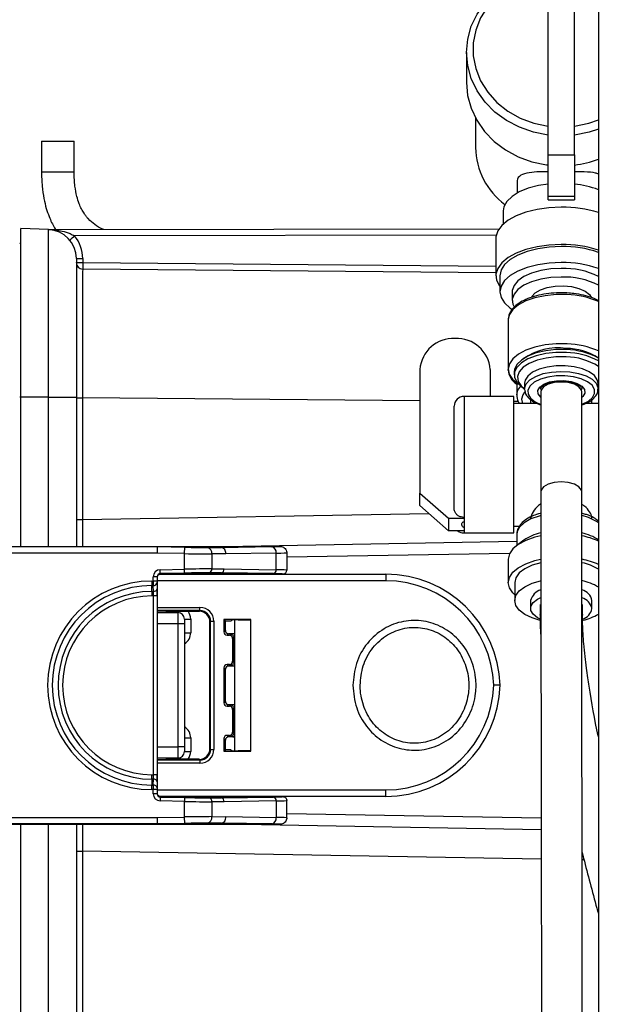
# Model space of a CAD drawing. Header units: inches. Extents: x 0.6 to 33.8, y 0 to 21.7.
# Tile 100 of 210: x 18 to 18.9, y 12.8 to 14.3. Entities that reach past the tile are written whole.
import ezdxf

# ---------------------------------------------------------------- set-up
doc = ezdxf.new("R2010")
doc.units = ezdxf.units.IN
doc.header["$MEASUREMENT"] = 0
doc.layers.add('FORMAT', color=7, linetype='Continuous')
doc.styles.add('SLDTEXTSTYLE3', font='TXT', dxfattribs={"width": 0.75})
doc.dimstyles.new('SLDDIMSTYLE0', dxfattribs={"dimtxt": 0.125, "dimasz": 0.13, "dimexe": 0, "dimexo": 0.0625, "dimgap": 0.03125, "dimtad": 0, "dimtih": 1, "dimtoh": 1, "dimdec": 1, "dimlfac": 4, "dimrnd": 1e-09, "dimzin": 12, "dimdsep": 46, "dimtxsty": 'SLDTEXTSTYLE3', "dimsah": 1, "dimcen": 0.09, "dimadec": 0, "dimazin": 3, "dimtfac": 1, "dimtdec": 1, "dimtofl": 0, "dimtmove": 0, "dimatfit": 3, "dimfxl": 1, "dimfrac": 2, "dimtolj": 1, "dimtzin": 12, "dimarcsym": 0})

# ---------------------------------------------------------------- blocks, each defined once
blk = doc.blocks.new('_D_4')
at = {"layer": 'FORMAT'}
for p, q in [((18.2277, 18.1795), (18.1896, 18.1795)), ((18.1896, 18.1795), (18.1896, 17.9811)), ((18.5048, 18.1795), (18.5429, 18.1795)), ((18.5429, 18.1795), (18.5429, 17.9811)), ((16.9337, 9.6125), (16.9337, 18.1245)), ((19.7988, 17.3901), (19.7988, 18.1245)), ((16.9337, 17.9995), (18.08, 17.9995)), ((19.7988, 17.9995), (18.6525, 17.9995)), ((18.1896, 17.9811), (18.2277, 17.9811)), ((18.5429, 17.9811), (18.5048, 17.9811))]:
    blk.add_line(p, q, dxfattribs=at)
for points in [[(16.9337, 17.9995), (17.0637, 17.9795), (17.0637, 18.0195)], [(19.7988, 17.9995), (19.6688, 18.0195), (19.6688, 17.9795)]]:
    blk.add_solid(points, dxfattribs=at)
at = {"layer": 'FORMAT', "char_height": 0.125, "attachment_point": 1, "style": 'SLDTEXTSTYLE3'}
for s, insert in [('291', (18.2277, 18.1422)), ('11.5', (18.2046, 17.9552))]:
    blk.add_mtext(s, dxfattribs=dict(at, insert=insert))

msp = doc.modelspace()

# ---------------------------------------------------------------- linework, layer by layer
at = {"color": 7, "linetype": 'Continuous'}
for p, q in [((18.9118, 14.8108), (18.9118, 7.9279)), ((18.835, 14.1046), (18.835, 14.3818)), ((18.875, 14.1046), (18.875, 14.3818)), ((18.71, 14.2614), (18.71, 14.2155)), ((18.7238, 14.1613), (18.7238, 14.116)), ((18.0602, 14.1259), (18.0602, 14.079)), ((18.0602, 14.1259), (18.0621, 14.1259)), ((18.0621, 14.1259), (18.1102, 14.1259)), ((18.1102, 14.079), (18.1102, 14.1259)), ((18.835, 14.1046), (18.875, 14.1046)), ((18.835, 14.0417), (18.835, 14.1046)), ((18.875, 14.1046), (18.875, 14.0417)), ((18.0602, 14.079), (18.0621, 14.079)), ((18.0621, 14.079), (18.1102, 14.079)), ((18.7875, 14.0635), (18.7875, 14.0464)), ((18.835, 14.0417), (18.875, 14.0417)), ((18.835, 14.0361), (18.835, 14.0417)), ((18.835, 14.0361), (18.875, 14.0361)), ((18.875, 14.0417), (18.875, 14.0361)), ((18.7663, 14.019), (18.7663, 13.9992)), ((18.0708, 13.9905), (18.0288, 13.992)), ((18.0709, 13.9905), (18.7599, 13.9919)), ((18.0709, 13.9905), (18.0711, 13.9905)), ((18.7556, 13.9821), (18.1108, 13.9809)), ((18.755, 13.9772), (18.755, 13.9201)), ((18.1233, 13.9462), (18.1233, 13.94)), ((18.1233, 13.94), (18.755, 13.9345)), ((18.1233, 13.9303), (18.755, 13.9247)), ((18.7613, 13.9201), (18.7613, 13.8955)), ((18.78, 13.8955), (18.78, 13.8823)), ((18.7738, 13.8526), (18.7738, 13.7773)), ((18.6927, 13.8239), (18.6924, 13.8239)), ((18.6388, 13.7768), (18.6388, 13.5877)), ((18.7463, 13.7768), (18.7463, 13.7355)), ((18.7738, 13.7773), (18.7738, 13.7756)), ((18.7738, 13.7756), (18.7738, 13.7764)), ((18.7832, 13.7729), (18.7832, 13.7686)), ((18.7868, 13.7546), (18.7869, 13.7545)), ((18.7869, 13.7562), (18.7869, 13.7377)), ((18.7946, 13.75), (18.7988, 13.747)), ((18.7988, 13.7556), (18.7988, 13.747)), ((18.7988, 13.7458), (18.7988, 13.747)), ((18.886, 13.7448), (18.8863, 13.7467)), ((18.9113, 13.747), (18.9113, 13.7556)), ((18.9113, 13.747), (18.9118, 13.7474)), ((18.0288, 13.7345), (18.0269, 13.7345)), ((18.0708, 13.7345), (18.0288, 13.7345)), ((18.0288, 13.5063), (18.0288, 13.7345)), ((18.0708, 13.7345), (18.1135, 13.7345)), ((18.0708, 13.5063), (18.0708, 13.7345)), ((18.1135, 13.7345), (18.1135, 13.5063)), ((18.1135, 13.7335), (18.123, 13.7335)), ((18.123, 13.7335), (18.123, 13.5475)), ((18.6388, 13.729), (18.123, 13.7335)), ((18.7825, 13.7355), (18.7063, 13.7355)), ((18.7063, 13.7355), (18.7063, 13.5506)), ((18.7825, 13.5267), (18.7825, 13.7355)), ((18.7944, 13.7311), (18.7958, 13.7248)), ((18.8082, 13.7311), (18.8082, 13.7248)), ((18.8238, 13.7426), (18.8238, 13.5898)), ((18.8863, 13.5898), (18.8863, 13.7426)), ((18.9019, 13.7248), (18.9019, 13.7311)), ((18.9118, 13.7412), (18.9111, 13.7421)), ((18.6913, 13.564), (18.6913, 13.7205)), ((18.7897, 13.7276), (18.7825, 13.7277)), ((18.818, 13.7248), (18.7825, 13.7248)), ((18.9118, 13.7248), (18.8925, 13.7248)), ((18.6388, 13.5686), (18.6388, 13.5877)), ((18.6388, 13.5877), (18.6825, 13.5492)), ((18.6825, 13.5301), (18.6388, 13.5686)), ((18.123, 13.5475), (18.6523, 13.5567)), ((18.6825, 13.5492), (18.6825, 13.5301)), ((18.6825, 13.5492), (18.7063, 13.5492)), ((18.7063, 13.5506), (18.7063, 13.5492)), ((18.7063, 13.5492), (18.7063, 13.544)), ((18.1135, 13.5475), (18.123, 13.5475)), ((18.7063, 13.544), (18.7063, 13.5353)), ((18.7063, 13.5353), (18.7063, 13.5301)), ((18.7825, 13.5373), (18.7914, 13.5373)), ((18.7063, 13.5301), (18.6825, 13.5301)), ((18.7063, 13.5301), (18.7063, 13.5267)), ((18.7063, 13.5267), (18.7825, 13.5267)), ((18.7869, 13.5245), (18.7869, 13.5077)), ((18.0106, 13.5063), (18.2375, 13.5063)), ((18.0106, 13.5058), (18.2375, 13.5058)), ((18.2374, 13.496), (18.2375, 13.5058)), ((18.2375, 13.5063), (18.3355, 13.5063)), ((18.2375, 13.5063), (18.2375, 13.5058)), ((18.2375, 13.5058), (18.2792, 13.505)), ((18.279, 13.4951), (18.2792, 13.505)), ((18.314, 13.5045), (18.3355, 13.5044)), ((18.3355, 13.5044), (18.3355, 13.5063)), ((18.3355, 13.5063), (18.4253, 13.5063)), ((18.3355, 13.5044), (18.4122, 13.5058)), ((18.7869, 13.5136), (18.3681, 13.5063)), ((18.7978, 13.5157), (18.7868, 13.5076)), ((18.2374, 13.496), (18.0106, 13.496)), ((18.279, 13.4951), (18.2374, 13.496)), ((18.279, 13.4713), (18.279, 13.4951)), ((18.3207, 13.4947), (18.3207, 13.4718)), ((18.3423, 13.4946), (18.3207, 13.4947)), ((18.4192, 13.4959), (18.3423, 13.4946)), ((18.4192, 13.4705), (18.4192, 13.4959)), ((18.4352, 13.4965), (18.4352, 13.4699)), ((18.7759, 13.4954), (18.4352, 13.4895)), ((18.7738, 13.4866), (18.7738, 13.4509)), ((18.2311, 13.4533), (18.2311, 13.4597)), ((18.237, 13.4597), (18.2311, 13.4597)), ((18.237, 13.4597), (18.237, 13.4533)), ((18.2375, 13.4592), (18.237, 13.4597)), ((18.2375, 13.4592), (18.2375, 13.4592)), ((18.2375, 13.1285), (18.2375, 13.4592)), ((18.2406, 13.4636), (18.5866, 13.4636)), ((18.2417, 13.4705), (18.279, 13.4713)), ((18.2418, 13.4646), (18.2417, 13.4705)), ((18.2791, 13.4654), (18.2418, 13.4646)), ((18.2418, 13.4646), (18.2425, 13.464)), ((18.3355, 13.464), (18.2425, 13.464)), ((18.2791, 13.4654), (18.279, 13.4713)), ((18.3355, 13.466), (18.3167, 13.4659)), ((18.3207, 13.4718), (18.3396, 13.4719)), ((18.3355, 13.466), (18.3355, 13.464)), ((18.415, 13.4646), (18.3355, 13.466)), ((18.3506, 13.464), (18.3355, 13.464)), ((18.3396, 13.4719), (18.4192, 13.4705)), ((18.4293, 13.464), (18.4104, 13.464)), ((18.5866, 13.4636), (18.5866, 13.4538)), ((18.2291, 13.4533), (18.2311, 13.4533)), ((18.2291, 13.4533), (18.2291, 13.4464)), ((18.2311, 13.4464), (18.2291, 13.4464)), ((18.2291, 13.4374), (18.2291, 13.4464)), ((18.237, 13.4533), (18.2311, 13.4533)), ((18.2313, 13.4374), (18.2311, 13.4464)), ((18.237, 13.4505), (18.2372, 13.4415)), ((18.5866, 13.4538), (18.2375, 13.4538)), ((18.7838, 13.4509), (18.7838, 13.4234)), ((18.2291, 13.4374), (18.2313, 13.4374)), ((18.2291, 13.4374), (18.2291, 13.4304)), ((18.2313, 13.4304), (18.2291, 13.4304)), ((18.2372, 13.4304), (18.2313, 13.4304)), ((18.2313, 13.1572), (18.2313, 13.4304)), ((18.2372, 13.4304), (18.2372, 13.1572)), ((18.2375, 13.4129), (18.3025, 13.4129)), ((18.3025, 13.408), (18.3025, 13.4129)), ((18.8082, 13.4234), (18.8082, 13.4113)), ((18.8226, 13.4126), (18.8225, 13.4113)), ((18.8226, 13.4173), (18.8226, 13.401)), ((18.8874, 13.401), (18.8874, 13.4173)), ((18.8874, 13.41), (18.8874, 13.4126)), ((18.9019, 13.4113), (18.9019, 13.4234)), ((18.3025, 13.408), (18.2375, 13.408)), ((18.2375, 13.4052), (18.269, 13.4049)), ((18.3015, 13.4069), (18.2542, 13.4069)), ((18.3015, 13.4069), (18.3025, 13.408)), ((18.8225, 13.4113), (18.8226, 13.41)), ((18.8226, 13.401), (18.8233, 13.404)), ((18.887, 13.4034), (18.8874, 13.4009)), ((18.269, 13.3877), (18.2375, 13.388)), ((18.269, 13.2), (18.269, 13.3877)), ((18.2788, 13.3877), (18.269, 13.3877)), ((18.2788, 13.3951), (18.2788, 13.3877)), ((18.2788, 13.3951), (18.2883, 13.3951)), ((18.2788, 13.3877), (18.2788, 13.2)), ((18.2883, 13.3951), (18.2883, 13.3743)), ((18.3187, 13.3917), (18.3177, 13.3907)), ((18.3177, 13.1969), (18.3177, 13.3907)), ((18.3187, 13.1959), (18.3187, 13.3917)), ((18.3187, 13.3917), (18.3236, 13.3917)), ((18.3236, 13.3917), (18.3236, 13.1959)), ((18.3805, 13.3944), (18.3392, 13.3944)), ((18.3392, 13.3944), (18.3392, 13.3754)), ((18.3392, 13.3944), (18.3414, 13.3922)), ((18.3414, 13.3922), (18.3497, 13.3922)), ((18.3414, 13.3776), (18.3414, 13.3922)), ((18.3497, 13.3922), (18.3511, 13.3936)), ((18.3555, 13.3937), (18.3555, 13.1939)), ((18.3609, 13.3938), (18.3805, 13.3938)), ((18.3805, 13.1932), (18.3805, 13.3944)), ((18.2788, 13.3743), (18.2883, 13.3743)), ((18.3392, 13.3754), (18.3414, 13.3776)), ((18.3464, 13.3726), (18.3442, 13.3704)), ((18.3442, 13.3704), (18.3475, 13.3704)), ((18.3555, 13.3726), (18.3464, 13.3726)), ((18.3475, 13.3704), (18.3493, 13.3721)), ((18.3543, 13.3671), (18.3525, 13.3654)), ((18.3543, 13.3288), (18.3543, 13.3671)), ((18.3525, 13.3654), (18.3525, 13.3305)), ((18.3442, 13.3255), (18.3464, 13.3233)), ((18.3475, 13.3255), (18.3442, 13.3255)), ((18.3555, 13.3233), (18.3464, 13.3233)), ((18.3493, 13.3238), (18.3475, 13.3255)), ((18.3525, 13.3305), (18.3543, 13.3288)), ((18.3392, 13.3205), (18.3392, 13.2671)), ((18.3414, 13.3183), (18.3392, 13.3205)), ((18.3414, 13.2693), (18.3414, 13.3183)), ((18.3392, 13.2671), (18.3414, 13.2693)), ((18.3464, 13.2643), (18.3442, 13.2621)), ((18.3442, 13.2621), (18.3475, 13.2621)), ((18.3464, 13.2643), (18.3555, 13.2643)), ((18.3475, 13.2621), (18.3493, 13.2639)), ((18.3543, 13.2589), (18.3525, 13.2571)), ((18.3525, 13.2571), (18.3525, 13.2223)), ((18.3543, 13.2205), (18.3543, 13.2589)), ((18.3442, 13.2173), (18.3464, 13.2151)), ((18.3475, 13.2173), (18.3442, 13.2173)), ((18.3493, 13.2155), (18.3475, 13.2173)), ((18.3525, 13.2223), (18.3543, 13.2205)), ((18.2788, 13.2133), (18.2883, 13.2133)), ((18.2883, 13.2133), (18.2883, 13.1926)), ((18.3392, 13.2123), (18.3392, 13.1932)), ((18.3414, 13.2101), (18.3392, 13.2123)), ((18.3414, 13.1954), (18.3414, 13.2101)), ((18.3555, 13.2151), (18.3464, 13.2151)), ((18.2375, 13.1997), (18.269, 13.2)), ((18.2788, 13.2), (18.269, 13.2)), ((18.2788, 13.2), (18.2788, 13.1926)), ((18.2788, 13.1926), (18.2883, 13.1926)), ((18.3177, 13.1969), (18.3187, 13.1959)), ((18.3187, 13.1959), (18.3236, 13.1959)), ((18.3392, 13.1932), (18.3414, 13.1954)), ((18.3392, 13.1932), (18.3805, 13.1932)), ((18.3497, 13.1954), (18.3414, 13.1954)), ((18.3497, 13.1954), (18.3511, 13.194)), ((18.3805, 13.1939), (18.3609, 13.1939)), ((18.269, 13.1827), (18.2375, 13.1825)), ((18.2375, 13.1797), (18.3025, 13.1797)), ((18.3025, 13.1748), (18.2375, 13.1748)), ((18.3015, 13.1807), (18.2542, 13.1807)), ((18.3025, 13.1797), (18.3015, 13.1807)), ((18.3025, 13.1797), (18.3025, 13.1748)), ((18.2291, 13.1503), (18.2291, 13.1572)), ((18.2291, 13.1572), (18.2313, 13.1572)), ((18.2372, 13.1572), (18.2313, 13.1572)), ((18.2291, 13.1503), (18.2291, 13.1413)), ((18.2313, 13.1503), (18.2291, 13.1503)), ((18.2311, 13.1413), (18.2313, 13.1503)), ((18.2372, 13.1461), (18.237, 13.1371)), ((18.2291, 13.1343), (18.2291, 13.1413)), ((18.2291, 13.1413), (18.2311, 13.1413)), ((18.2311, 13.1343), (18.2291, 13.1343)), ((18.2311, 13.1279), (18.2311, 13.1343)), ((18.237, 13.1343), (18.2311, 13.1343)), ((18.237, 13.1279), (18.2311, 13.1279)), ((18.237, 13.1343), (18.237, 13.1279)), ((18.237, 13.1279), (18.2375, 13.1285)), ((18.2375, 13.1338), (18.5866, 13.1338)), ((18.2375, 13.1285), (18.2375, 13.1285)), ((18.5866, 13.124), (18.5866, 13.1338)), ((18.5866, 13.124), (18.2408, 13.124)), ((18.2418, 13.123), (18.2417, 13.1171)), ((18.279, 13.1163), (18.2417, 13.1171)), ((18.2425, 13.1236), (18.2418, 13.123)), ((18.2418, 13.123), (18.2791, 13.1222)), ((18.2425, 13.1236), (18.3355, 13.1236)), ((18.2791, 13.1222), (18.279, 13.1163)), ((18.279, 13.0925), (18.279, 13.1163)), ((18.3167, 13.1217), (18.3355, 13.1216)), ((18.3207, 13.1158), (18.3207, 13.093)), ((18.3396, 13.1157), (18.3207, 13.1158)), ((18.3355, 13.1217), (18.3355, 13.1236)), ((18.3355, 13.1236), (18.3506, 13.1236)), ((18.3355, 13.1217), (18.415, 13.123)), ((18.4192, 13.1171), (18.3396, 13.1157)), ((18.4104, 13.1236), (18.4293, 13.1236)), ((18.4192, 13.1171), (18.4192, 13.0917)), ((18.4352, 13.0912), (18.4352, 13.1177)), ((18.4352, 13.0981), (18.8243, 13.0914)), ((18.0106, 13.0916), (18.2374, 13.0916)), ((18.2375, 13.0818), (18.0106, 13.0818)), ((18.0106, 13.0813), (18.2375, 13.0813)), ((18.0288, 11.8438), (18.0288, 13.0813)), ((18.0708, 11.8438), (18.0708, 13.0813)), ((18.1135, 13.0813), (18.1135, 11.8438)), ((18.2374, 13.0916), (18.279, 13.0925)), ((18.2375, 13.0818), (18.2374, 13.0916)), ((18.2792, 13.0827), (18.2375, 13.0818)), ((18.2375, 13.0813), (18.2375, 13.0818)), ((18.2375, 13.0813), (18.3355, 13.0813)), ((18.2792, 13.0827), (18.279, 13.0925)), ((18.3355, 13.0832), (18.314, 13.0831)), ((18.3207, 13.093), (18.3423, 13.0931)), ((18.3355, 13.0832), (18.3355, 13.0813)), ((18.4122, 13.0819), (18.3355, 13.0832)), ((18.3355, 13.0813), (18.4253, 13.0813)), ((18.3423, 13.0931), (18.4192, 13.0917)), ((18.3681, 13.0813), (18.8243, 13.0734)), ((18.1135, 13.0402), (18.123, 13.0402)), ((18.123, 13.0402), (18.123, 12.7162)), ((18.8244, 13.0279), (18.123, 13.0402)), ((18.8898, 13.0268), (18.8869, 13.0268))]:
    msp.add_line(p, q, dxfattribs=at)
at = {"color": 7, "linetype": 'Continuous', "flags": 128}
for points in [[(18.835, 14.1351), (18.8125, 14.1395), (18.7911, 14.147), (18.7713, 14.1573), (18.7536, 14.1703), (18.7384, 14.1856), (18.7262, 14.2028), (18.7173, 14.2215), (18.7119, 14.2412), (18.71, 14.2614), (18.7119, 14.2816), (18.7173, 14.3013), (18.7262, 14.32), (18.7384, 14.3372), (18.7536, 14.3524), (18.7713, 14.3654), (18.7911, 14.3758), (18.8125, 14.3832), (18.835, 14.3876)], [(18.835, 14.3835), (18.8131, 14.3789), (18.7923, 14.3712), (18.7733, 14.3606), (18.7565, 14.3473), (18.7425, 14.3317), (18.7317, 14.3143), (18.7243, 14.2956), (18.7205, 14.2761), (18.7205, 14.2562), (18.7243, 14.2367), (18.7317, 14.2179), (18.7425, 14.2006), (18.7565, 14.185), (18.7733, 14.1717), (18.7923, 14.1611), (18.8131, 14.1533), (18.835, 14.1488)], [(18.71, 14.2155), (18.7118, 14.1956), (18.7171, 14.1761), (18.7258, 14.1576), (18.7377, 14.1406), (18.7525, 14.1254), (18.7698, 14.1124), (18.7892, 14.1019), (18.8102, 14.0943), (18.8323, 14.0896), (18.835, 14.0893)], [(18.875, 14.1488), (18.897, 14.1533), (18.9118, 14.1585)], [(18.9118, 14.1441), (18.8975, 14.1395), (18.875, 14.1351)], [(18.835, 14.0602), (18.82, 14.0578), (18.8043, 14.0537), (18.7907, 14.0481), (18.7797, 14.0413), (18.7718, 14.0337), (18.7673, 14.0254), (18.7663, 14.019)], [(18.855, 14.0249), (18.8361, 14.024), (18.8179, 14.0215), (18.801, 14.0173), (18.786, 14.0117), (18.7736, 14.0049), (18.7641, 13.997), (18.7579, 13.9884), (18.7551, 13.9795), (18.755, 13.9772)], [(18.855, 13.9677), (18.8361, 13.9669), (18.8179, 13.9643), (18.801, 13.9602), (18.786, 13.9546), (18.7736, 13.9477), (18.7641, 13.9399), (18.7579, 13.9313), (18.7551, 13.9223), (18.7561, 13.9133), (18.7605, 13.9045), (18.7613, 13.9035)], [(18.855, 13.9647), (18.8367, 13.9639), (18.8192, 13.9613), (18.8029, 13.9572), (18.7887, 13.9517), (18.7771, 13.9449), (18.7684, 13.9372), (18.7631, 13.9288), (18.7613, 13.9201)], [(18.1233, 13.94), (18.1233, 13.9381), (18.1233, 13.9363), (18.1233, 13.9346), (18.1233, 13.9331), (18.1233, 13.9319), (18.1233, 13.931), (18.1233, 13.9304), (18.1233, 13.9303)], [(18.855, 13.9401), (18.8367, 13.9393), (18.8192, 13.9367), (18.8029, 13.9326), (18.7887, 13.927), (18.7771, 13.9203), (18.7684, 13.9126), (18.7631, 13.9042), (18.7613, 13.8955), (18.7631, 13.8867), (18.7684, 13.8784), (18.7771, 13.8706), (18.7795, 13.869)], [(18.855, 13.9312), (18.8389, 13.9304), (18.8235, 13.9279), (18.8096, 13.9239), (18.7979, 13.9186), (18.7888, 13.9122), (18.7828, 13.905), (18.7801, 13.8974), (18.78, 13.8955)], [(18.855, 13.918), (18.8389, 13.9172), (18.8235, 13.9147), (18.8096, 13.9107), (18.7979, 13.9054), (18.7888, 13.899), (18.7828, 13.8918), (18.7801, 13.8842), (18.781, 13.8765), (18.7828, 13.8726)], [(18.8094, 13.8873), (18.8099, 13.8883), (18.815, 13.8939), (18.823, 13.8986), (18.8335, 13.9021), (18.8455, 13.9041), (18.8582, 13.9046), (18.8707, 13.9033), (18.8821, 13.9005), (18.8914, 13.8964), (18.898, 13.8912), (18.9008, 13.8871)], [(18.864, 13.8911), (18.847, 13.8911), (18.8304, 13.8895), (18.8148, 13.8863), (18.801, 13.8815), (18.7896, 13.8755), (18.781, 13.8686), (18.7757, 13.8609), (18.7739, 13.8543)], [(18.7739, 13.8543), (18.7738, 13.8528), (18.7738, 13.8526)], [(18.864, 13.8157), (18.847, 13.8158), (18.8304, 13.8142), (18.8148, 13.8109), (18.801, 13.8062), (18.7896, 13.8002), (18.781, 13.7932), (18.7757, 13.7855), (18.7738, 13.7775), (18.7755, 13.7694), (18.7806, 13.7617), (18.789, 13.7547), (18.7899, 13.7541)], [(18.8629, 13.807), (18.8469, 13.807), (18.8312, 13.8052), (18.8167, 13.8019), (18.8041, 13.7971), (18.7941, 13.7911), (18.7871, 13.7842), (18.7836, 13.7767), (18.7832, 13.7729)], [(18.8629, 13.8027), (18.8469, 13.8026), (18.8312, 13.8009), (18.8167, 13.7976), (18.8041, 13.7928), (18.7941, 13.7868), (18.7871, 13.7799), (18.7836, 13.7724), (18.7836, 13.7647), (18.7872, 13.7572), (18.7942, 13.7503), (18.7946, 13.75)], [(18.8624, 13.796), (18.8469, 13.796), (18.8318, 13.7942), (18.8179, 13.7908), (18.8061, 13.786), (18.7968, 13.7801), (18.7908, 13.7732), (18.7882, 13.7659), (18.7892, 13.7585), (18.7937, 13.7515), (18.7988, 13.747)], [(18.8612, 13.7823), (18.8471, 13.7822), (18.8335, 13.7804), (18.8213, 13.7771), (18.8111, 13.7724), (18.8038, 13.7667), (18.7996, 13.7602), (18.7988, 13.7556)], [(18.7988, 13.747), (18.7988, 13.7482), (18.8013, 13.7549), (18.8071, 13.761), (18.8159, 13.7662), (18.8272, 13.7703), (18.8402, 13.7728), (18.8542, 13.7738), (18.8682, 13.773), (18.8814, 13.7707), (18.8929, 13.7668), (18.9021, 13.7617), (18.9083, 13.7556), (18.9111, 13.7491), (18.9113, 13.7469)], [(18.9113, 13.7556), (18.9101, 13.7611), (18.9056, 13.7674), (18.8978, 13.773), (18.8874, 13.7776), (18.8749, 13.7807), (18.8612, 13.7823)], [(18.8863, 13.7232), (18.8871, 13.7235), (18.8964, 13.7282), (18.9028, 13.7338), (18.906, 13.74), (18.9058, 13.7463), (18.902, 13.7525), (18.8951, 13.7579), (18.8854, 13.7624), (18.8737, 13.7654), (18.8607, 13.767), (18.8473, 13.7668), (18.8344, 13.7651), (18.823, 13.7617), (18.8137, 13.7571), (18.8072, 13.7515), (18.804, 13.7453), (18.8043, 13.739), (18.808, 13.7328), (18.815, 13.7274), (18.8238, 13.7232)], [(18.8238, 13.734), (18.8236, 13.7341), (18.8196, 13.7392), (18.8191, 13.7445), (18.8221, 13.7497), (18.8283, 13.7543), (18.8371, 13.7576), (18.8477, 13.7595), (18.859, 13.7598), (18.8699, 13.7584), (18.8794, 13.7554), (18.8865, 13.7512), (18.8905, 13.7461), (18.891, 13.7407), (18.888, 13.7355), (18.8863, 13.734)], [(18.7869, 13.7377), (18.7887, 13.7452), (18.7931, 13.7512)], [(18.855, 13.7575), (18.8443, 13.7566), (18.8349, 13.7541), (18.828, 13.7501), (18.8243, 13.7452), (18.8238, 13.7426)], [(18.8238, 13.7469), (18.8238, 13.746), (18.8241, 13.7448)], [(18.8863, 13.7426), (18.8858, 13.7452), (18.8821, 13.7501), (18.8751, 13.7541), (18.8657, 13.7566), (18.855, 13.7575)], [(18.799, 13.7421), (18.7962, 13.738), (18.7944, 13.7311)], [(18.855, 13.6047), (18.8443, 13.6038), (18.8349, 13.6013), (18.828, 13.5973), (18.8243, 13.5924), (18.8238, 13.5898)], [(18.8863, 13.5898), (18.8858, 13.5924), (18.8821, 13.5973), (18.8751, 13.6013), (18.8657, 13.6038), (18.855, 13.6047)], [(18.8235, 13.5533), (18.821, 13.5526), (18.8083, 13.5481), (18.7981, 13.5423), (18.791, 13.5356), (18.7874, 13.5283), (18.7869, 13.5245)], [(18.8236, 13.5223), (18.8144, 13.5201), (18.8007, 13.5154), (18.7893, 13.5093), (18.7808, 13.5023), (18.7756, 13.4946), (18.7738, 13.4866)], [(18.7838, 13.4322), (18.7808, 13.4351), (18.7756, 13.4428), (18.7738, 13.4509), (18.7756, 13.4589), (18.7808, 13.4666), (18.7893, 13.4736), (18.8007, 13.4796), (18.8144, 13.4844), (18.8233, 13.4865)], [(18.8236, 13.4813), (18.8106, 13.4774), (18.7993, 13.472), (18.7908, 13.4656), (18.7856, 13.4584), (18.7838, 13.4509)], [(18.8226, 13.3931), (18.8106, 13.3968), (18.7993, 13.4022), (18.7908, 13.4087), (18.7856, 13.4158), (18.7838, 13.4234), (18.7856, 13.4309), (18.7908, 13.4381), (18.7993, 13.4446), (18.8106, 13.4499), (18.8232, 13.4538)], [(18.8225, 13.3952), (18.8187, 13.3972), (18.812, 13.4024), (18.8086, 13.4083), (18.8086, 13.4143), (18.812, 13.4202), (18.8187, 13.4254), (18.8237, 13.4279)]]:
    msp.add_lwpolyline(points, dxfattribs=at)
at = {"color": 7, "linetype": 'Continuous'}
for centre, radius, start, end in [((18.8348, 14.1183), 0.111, 181.1913, 233.5474), ((18.8556, 14.2491), 0.1611, 276.9446, 290.437), ((18.8613, 13.9199), 0.141, 68.9912, 84.3929), ((18.8572, 13.844), 0.1809, 72.4333, 90.6848), ((18.0709, 14.0004), 0.00984, 268, 270.1107), ((18.0692, 13.9463), 0.0443, 0, 88), ((18.071, 13.9971), 0.00656, 268.0003, 271.1656), ((18.0239, 13.9725), 0.00492, 307.5306, 0), ((17.8755, 14.2592), 0.3645, 308.6711, 310.2099), ((18.0692, 13.9462), 0.0541, 0, 39.8266), ((18.8572, 13.7868), 0.1809, 72.4333, 90.6848), ((18.8574, 13.7983), 0.1665, 70.9275, 90.8128), ((18.1209, 14.2282), 0.282, 268.5002, 270.4998), ((18.1233, 13.9401), 0.00984, 180, 269.5), ((18.1209, 14.222), 0.282, 268.5002, 270.4998), ((18.8574, 13.7736), 0.1665, 70.9275, 90.8128), ((18.8583, 13.8098), 0.1215, 63.8543, 91.5305), ((18.8583, 13.7966), 0.1215, 63.8543, 91.5305), ((18.8603, 13.7632), 0.128, 66.2476, 88.3342), ((18.6894, 13.7733), 0.0507, 86.5562, 176.0819), ((18.6957, 13.7733), 0.0507, 3.9181, 93.4438), ((18.8506, 13.7149), 0.0948, 82.8219, 124.508), ((18.8617, 13.7169), 0.0921, 57.0589, 89.5858), ((18.8611, 13.7021), 0.1049, 61.114, 89.0007), ((18.8603, 13.6878), 0.128, 66.2476, 88.3342), ((18.8617, 13.7039), 0.0921, 57.0589, 89.5858), ((18.8611, 13.6978), 0.1049, 61.114, 89.0007), ((18.8014, 13.7782), 0.0278, 185.3382, 238.1039), ((18.7063, 13.7205), 0.015, 90, 180), ((18.8708, 13.4816), 0.0734, 56.002, 77.325), ((18.7063, 13.5417), 0.015, 230.4314, 270), ((18.8391, 13.4559), 0.0727, 102.6484, 124.5924), ((18.8708, 13.4555), 0.0731, 55.4358, 77.6989), ((18.8661, 13.4136), 0.1106, 65.5686, 79.3411), ((18.3119, 13.4959), 0.00887, 352.2106, 76.7311), ((18.4103, 13.497), 0.00892, 352.7749, 77.7621), ((18.8661, 13.378), 0.1105, 65.5659, 79.2538), ((18.8706, 13.4035), 0.0794, 58.7117, 78.0793), ((18.3155, 13.4711), 0.00532, 283.2689, 7.7894), ((18.4139, 13.4698), 0.00535, 282.2379, 7.2251), ((18.2291, 13.2938), 0.1595, 90, 270), ((18.2291, 13.2938), 0.1525, 90, 270), ((18.2318, 13.4517), 0.00535, 262.7749, 347.7621), ((18.8704, 13.3758), 0.0797, 58.7213, 78.3533), ((18.2291, 13.2938), 0.1435, 90, 270), ((18.2291, 13.2938), 0.1366, 90, 270), ((18.2319, 13.4427), 0.00535, 262.7749, 347.7621), ((18.8307, 13.4178), 0.0232, 107.6873, 166.2095), ((18.8812, 13.4195), 0.0211, 10.5706, 74.7347), ((18.8796, 13.4059), 0.023, 13.5853, 71.3198), ((18.2783, 13.4068), 0.00946, 179.1829, 191.5664), ((18.2689, 13.3951), 0.00984, 0, 89.5), ((18.2686, 13.3951), 0.0197, 0, 37.1021), ((18.8817, 13.4148), 0.0205, 286.5551, 350.0368), ((18.871, 13.47), 0.0786, 282.6825, 301.3154), ((18.2686, 13.3743), 0.0197, 301.1613, 0), ((18.2686, 13.2133), 0.0197, 0, 58.8387), ((18.2689, 13.1926), 0.00984, 270.5, 0), ((18.2686, 13.1926), 0.0197, 322.8979, 0), ((18.2783, 13.1808), 0.00946, 168.4336, 180.8171), ((18.2318, 13.136), 0.00535, 12.2379, 97.2251), ((18.2319, 13.145), 0.00535, 12.2379, 97.2251), ((18.3155, 13.1165), 0.00532, 352.2106, 76.7311), ((18.4139, 13.1178), 0.00535, 352.7749, 77.7621), ((18.3119, 13.0918), 0.00887, 283.2689, 7.7894), ((18.4103, 13.0906), 0.00892, 282.2379, 7.2251)]:
    msp.add_arc(centre, radius, start, end, dxfattribs=at)
for centre, major_axis, ratio, start_param, end_param in [((18.1233, 13.7334), (-0.0001, 0.1969), 0.001745, 6.283169, 7.853661), ((18.1233, 13.5475), (0.0002, 0.0492), 0.006976, 1.571552, 2.56172), ((18.2792, 13.5058), (0.0492, -0.001), 0.017451, 4.712753, 5.498151), ((18.808, 13.5028), (0.4725, -0.0016), 0.000514, 3.141589, 3.15632), ((18.3354, 13.4946), (-0.00007, 0.00984), 0.707079, 4.707413, 6.251137), ((18.3805, 13.5063), (0.0448, 0), 0.017455, 5.497787, 6.287016), ((18.279, 13.496), (0.0591, -0.001), 0.014545, 4.712642, 5.49804), ((18.3805, 13.4965), (0.0547, 0), 0.014314, 5.497787, 6.283185), ((18.2419, 13.4597), (-0.00774, 0.00758), 0.999702, 5.508353, 7.058018), ((18.2419, 13.4597), (0.00352, -0.00345), 0.998987, 2.36676, 3.916425), ((18.2401, 13.4615), (0.00555, 0.00125), 0.381993, 1.038341, 1.123803), ((18.279, 13.4704), (0.0591, 0.0011), 0.015707, 0.785104, 1.570502), ((18.2791, 13.4645), (0.0531, 0.0011), 0.017451, 0.785034, 1.570433), ((18.3354, 13.4719), (0.00004, 0.00591), 0.707079, 3.173641, 4.717365), ((18.619, 13.4669), (0.2835, 0.001), 0.000514, 3.126865, 3.141596), ((18.3805, 13.464), (0.0299, 0), 0.017455, 0.002866, 3.138726), ((18.3805, 13.464), (0.0488, 0), 0.017455, 6.281073, 7.068583), ((18.3805, 13.4699), (0.0547, 0), 0.01557, 0, 0.785398), ((18.5866, 13.2886), (0.1238, 0.1238), 0.99973, 5.527358, 7.068431), ((18.2312, 13.4533), (0, 0.00984), 0.006982, 1.570796, 2.356194), ((18.2371, 13.4533), (0, 0.00394), 0.017455, 1.570796, 2.356194), ((18.5866, 13.2886), (0.1168, 0.1168), 0.999695, 5.529111, 7.068431), ((18.2311, 13.4304), (0, 0.00984), 0.027928, 4.712389, 5.497787), ((18.237, 13.4304), (0, 0.0157), 0.017455, 4.712389, 5.497787), ((18.3025, 13.3917), (-0.015, -0.015), 0.999695, 2.356347, 3.926839), ((18.2243, 13.4069), (0.0299, 0), 0.017455, 0.003038, 1.110698), ((18.2689, 13.3877), (0.0001, 0.0172), 0.004986, 4.712446, 6.283167), ((18.3015, 13.3907), (0.0115, 0.0115), 0.999695, 5.497939, 7.068431), ((18.3025, 13.3917), (0.0115, 0.0115), 0.999511, 5.497939, 7.068431), ((18.3609, 13.3936), (0.00984, 0), 0.017455, 1.570796, 3.124139), ((18.3442, 13.3754), (-0.00354, -0.00354), 0.999695, 5.497939, 7.068431), ((18.3464, 13.3776), (-0.00354, -0.00354), 0.999695, 5.497939, 7.068431), ((18.3475, 13.3654), (-0.00354, -0.00354), 0.999695, 2.356347, 3.926839), ((18.3805, 13.3721), (0.0313, 0), 0.017455, 2.498097, 3.1388), ((18.3805, 13.3671), (0.0263, 0), 0.02078, 2.831762, 3.141592), ((18.3442, 13.3205), (0.00354, -0.00354), 0.999695, 2.356347, 3.926839), ((18.3464, 13.3183), (0.00354, -0.00354), 0.999695, 2.356347, 3.926839), ((18.3475, 13.3305), (-0.00354, 0.00354), 0.999695, 2.356347, 3.926839), ((18.3805, 13.3238), (0.0313, 0), 0.017455, 3.144385, 3.785088), ((18.3805, 13.3288), (0.0263, 0), 0.02078, 3.141593, 3.451424), ((18.5866, 13.299), (0.1238, -0.1238), 0.99973, 5.497939, 7.039013), ((18.5866, 13.299), (0.1168, -0.1168), 0.999695, 5.497939, 7.03726), ((18.3442, 13.2671), (0.00354, 0.00354), 0.999695, 2.356347, 3.926839), ((18.3464, 13.2693), (0.00354, 0.00354), 0.999695, 2.356347, 3.926839), ((18.3475, 13.2571), (0.00354, 0.00354), 0.999695, 5.497939, 7.068431), ((18.3805, 13.2639), (0.0313, 0), 0.017455, 2.498097, 3.1388), ((18.3805, 13.2589), (0.0263, 0), 0.02078, 2.831762, 3.141592), ((18.3442, 13.2123), (-0.00354, 0.00354), 0.999695, 5.497939, 7.068431), ((18.3475, 13.2223), (-0.00354, 0.00354), 0.999695, 2.356347, 3.926839), ((18.3805, 13.2205), (0.0263, 0), 0.02078, 3.141593, 3.451424), ((18.3464, 13.2101), (-0.00354, 0.00354), 0.999695, 5.497939, 7.068431), ((18.3805, 13.2155), (0.0313, 0), 0.017455, 3.144385, 3.785088), ((18.2689, 13.2), (-0.0001, 0.0172), 0.004986, 3.141611, 4.712331), ((18.3015, 13.1969), (-0.0115, 0.0115), 0.999695, 2.356347, 3.926839), ((18.3025, 13.1959), (-0.015, 0.015), 0.999695, 2.356347, 3.926839), ((18.3025, 13.1959), (0.0115, -0.0115), 0.999511, 5.497939, 7.068431), ((18.3609, 13.194), (0.00984, 0), 0.017455, 3.159046, 4.712389), ((18.2243, 13.1807), (0.0299, 0), 0.017455, 5.172488, 6.280148), ((18.2311, 13.1572), (0, 0.00984), 0.027928, 3.926991, 4.712389), ((18.237, 13.1572), (0, 0.0157), 0.017455, 3.926991, 4.712389), ((18.2312, 13.1343), (0, 0.00984), 0.006982, 0.785398, 1.570796), ((18.2419, 13.1279), (0.00774, 0.00758), 0.999702, 2.36676, 3.916425), ((18.2371, 13.1343), (0, 0.00394), 0.017455, 0.785398, 1.570796), ((18.2419, 13.1279), (0.00352, 0.00345), 0.998987, 2.36676, 3.916425), ((18.2401, 13.1261), (0.00555, -0.00125), 0.381993, 5.159382, 5.244844), ((18.279, 13.1172), (0.0591, -0.0011), 0.015707, 4.712684, 5.498082), ((18.2791, 13.1232), (0.0531, -0.0011), 0.017451, 4.712753, 5.498151), ((18.619, 13.1207), (0.2835, -0.001), 0.000514, 3.141589, 3.15632), ((18.3354, 13.1157), (-0.00004, 0.00591), 0.707079, 4.707413, 6.251137), ((18.3805, 13.1236), (0.0299, 0), 0.017455, 3.144459, 6.280319), ((18.3805, 13.1236), (0.0488, 0), 0.017455, 5.497787, 6.285298), ((18.3805, 13.1177), (0.0547, 0), 0.01557, 5.497787, 6.283185), ((18.1233, 13.0401), (-0.0002, 0.0492), 0.006976, 0.579873, 1.570041), ((18.279, 13.0917), (0.0591, 0.001), 0.014545, 0.785146, 1.570544), ((18.2792, 13.0818), (0.0492, 0.001), 0.017451, 0.785034, 1.570433), ((18.3354, 13.0931), (0.00007, 0.00984), 0.707079, 3.173641, 4.717365), ((18.808, 13.0848), (0.4725, 0.0016), 0.000514, 3.126865, 3.141596), ((18.3805, 13.0813), (0.0448, 0), 0.017455, 6.279355, 7.068583), ((18.3805, 13.0912), (0.0547, 0), 0.014314, 0, 0.785398)]:
    msp.add_ellipse(centre, major_axis=major_axis, ratio=ratio, start_param=start_param, end_param=end_param, dxfattribs=at)
for points, knots in [([(18.0602, 14.079), (18.0604, 14.0716), (18.0607, 14.0577), (18.0635, 14.0387), (18.0672, 14.0232), (18.0726, 14.0078), (18.0775, 13.9972), (18.0814, 13.9914), (18.0819, 13.9906)], [0, 0, 0, 0, 0.216666, 0.405605, 0.572737, 0.720201, 0.957615, 1, 1, 1, 1]), ([(18.1552, 13.9907), (18.1547, 13.9909), (18.1494, 13.9926), (18.1417, 13.9983), (18.134, 14.0043), (18.1284, 14.011), (18.1249, 14.0158), (18.1212, 14.022), (18.1174, 14.0305), (18.1138, 14.0418), (18.1115, 14.0545), (18.1103, 14.0674), (18.1102, 14.0749), (18.1102, 14.079)], [0, 0, 0, 0, 0.021363, 0.207676, 0.397449, 0.455923, 0.511584, 0.586222, 0.661823, 0.752329, 0.860532, 0.925034, 1, 1, 1, 1]), ([(18.835, 14.0791), (18.8323, 14.0791), (18.8227, 14.079), (18.8085, 14.0783), (18.7946, 14.0755), (18.7882, 14.0701), (18.7877, 14.065), (18.7875, 14.0635)], [0, 0, 0, 0, 0.099032, 0.341588, 0.609541, 0.887714, 1, 1, 1, 1]), ([(18.9118, 14.0753), (18.9103, 14.0759), (18.9052, 14.0781), (18.8927, 14.0788), (18.8802, 14.079), (18.875, 14.0791)], [0, 0, 0, 0, 0.189551, 0.666213, 1, 1, 1, 1]), ([(18.0288, 13.7345), (18.0288, 13.749), (18.0288, 13.7779), (18.0288, 13.8202), (18.0288, 13.86), (18.0288, 13.8963), (18.0288, 13.9277), (18.0288, 13.954), (18.0288, 13.9736), (18.0288, 13.9887), (18.0288, 13.9908), (18.0288, 13.992)], [0, 0, 0, 0, 0.107317, 0.214645, 0.322386, 0.430143, 0.537164, 0.644193, 0.751862, 0.85958, 1, 1, 1, 1]), ([(18.0708, 13.7345), (18.0708, 13.7345), (18.0708, 13.7482), (18.0707, 13.7756), (18.0708, 13.8164), (18.0708, 13.8558), (18.0707, 13.8923), (18.0707, 13.924), (18.0708, 13.9505), (18.0707, 13.9708), (18.0707, 13.9831), (18.0708, 13.9895), (18.0708, 13.9902), (18.0708, 13.9905)], [0, 0, 0, 0, 0.000001, 0.102032, 0.204079, 0.312388, 0.420721, 0.527295, 0.63388, 0.741459, 0.849091, 0.924542, 1, 1, 1, 1]), ([(18.0711, 13.9905), (18.0711, 13.9905), (18.0714, 13.9905), (18.0719, 13.9905), (18.0786, 13.9903), (18.0895, 13.989), (18.1023, 13.9854), (18.1085, 13.9821), (18.1108, 13.9809)], [0, 0, 0, 0, 0.002821, 0.01929, 0.039307, 0.507038, 0.815522, 1, 1, 1, 1]), ([(18.1135, 13.9463), (18.1135, 13.9451), (18.1135, 13.9432), (18.1135, 13.9299), (18.1135, 13.9132), (18.1135, 13.8912), (18.1135, 13.865), (18.1135, 13.8348), (18.1135, 13.8023), (18.1135, 13.7685), (18.1135, 13.7458), (18.1135, 13.7345)], [0, 0, 0, 0, 0.150235, 0.258058, 0.365817, 0.472493, 0.579155, 0.687401, 0.795616, 0.897819, 1, 1, 1, 1]), ([(18.8637, 13.8937), (18.8609, 13.8938), (18.8529, 13.8941), (18.8396, 13.8934), (18.8243, 13.8912), (18.8101, 13.8875), (18.7977, 13.8825), (18.7872, 13.8763), (18.7798, 13.8691), (18.7751, 13.8618), (18.7745, 13.8568), (18.7742, 13.8546)], [0, 0, 0, 0, 0.063848, 0.185344, 0.307099, 0.429179, 0.551872, 0.675494, 0.800155, 0.911088, 1, 1, 1, 1]), ([(18.9118, 13.8822), (18.9089, 13.8836), (18.9021, 13.8869), (18.8892, 13.8904), (18.8759, 13.8928), (18.8672, 13.8934), (18.8637, 13.8937)], [0, 0, 0, 0, 0.221916, 0.515189, 0.807145, 1, 1, 1, 1]), ([(18.824, 13.747), (18.8239, 13.7473), (18.8238, 13.7484), (18.8255, 13.7509), (18.8302, 13.7544), (18.8376, 13.7572), (18.8456, 13.7589), (18.8511, 13.7591), (18.8533, 13.7591)], [0, 0, 0, 0, 0.108208, 0.28912, 0.484585, 0.675165, 0.868956, 1, 1, 1, 1]), ([(18.8533, 13.7591), (18.8544, 13.7592), (18.8588, 13.7595), (18.8666, 13.7585), (18.8752, 13.7564), (18.8819, 13.7532), (18.8855, 13.7497), (18.8865, 13.7479), (18.8862, 13.747), (18.8861, 13.7468)], [0, 0, 0, 0, 0.061122, 0.244841, 0.427319, 0.606376, 0.780483, 0.953905, 1, 1, 1, 1]), ([(18.7991, 13.7455), (18.7994, 13.7436), (18.7999, 13.7394), (18.8042, 13.7335), (18.8111, 13.728), (18.8175, 13.7244), (18.822, 13.7231), (18.8226, 13.7229)], [0, 0, 0, 0, 0.186336, 0.426645, 0.681965, 0.952786, 1, 1, 1, 1]), ([(18.8874, 13.723), (18.889, 13.7235), (18.8944, 13.7253), (18.9016, 13.7297), (18.9078, 13.7358), (18.9111, 13.7418), (18.9109, 13.7455), (18.9109, 13.7468)], [0, 0, 0, 0, 0.113919, 0.377748, 0.645793, 0.871975, 1, 1, 1, 1]), ([(18.7869, 13.7377), (18.7871, 13.7359), (18.7875, 13.7315), (18.789, 13.7271), (18.791, 13.7249), (18.791, 13.7248)], [0, 0, 0, 0, 0.38948, 0.98541, 1, 1, 1, 1]), ([(18.8238, 13.5898), (18.8238, 13.5702), (18.8238, 13.5324), (18.8238, 13.4756), (18.8239, 13.4215), (18.8239, 13.3699), (18.824, 13.3207), (18.824, 13.2738), (18.8241, 13.2293), (18.8242, 13.1749), (18.8243, 13.1126), (18.8244, 13.0444), (18.8245, 12.9847), (18.8245, 12.9311), (18.8246, 12.8805), (18.8247, 12.8068), (18.8247, 12.7088), (18.8247, 12.5534), (18.8245, 12.3642), (18.8239, 12.1487), (18.8229, 11.9389), (18.8216, 11.7348), (18.8202, 11.5292), (18.8187, 11.3304), (18.8173, 11.1396), (18.816, 10.9583), (18.8148, 10.7804), (18.8138, 10.6055), (18.813, 10.4329), (18.8123, 10.2614), (18.8119, 10.0894), (18.8117, 9.9268), (18.8118, 9.7699), (18.8121, 9.6169), (18.8127, 9.4547), (18.8137, 9.2969), (18.815, 9.1449), (18.8165, 9.0025), (18.8184, 8.8633), (18.8206, 8.7319), (18.8229, 8.6113), (18.8253, 8.5015), (18.8277, 8.4031), (18.8301, 8.3156), (18.8326, 8.2359), (18.8351, 8.1596), (18.8375, 8.0915), (18.8399, 8.0293), (18.8423, 7.9702), (18.8453, 7.9029), (18.8489, 7.8266), (18.8533, 7.742), (18.8579, 7.6612), (18.8626, 7.5861), (18.8669, 7.5209), (18.871, 7.4594), (18.8747, 7.4045), (18.8782, 7.3524), (18.8813, 7.3043), (18.8839, 7.2616), (18.8857, 7.2301), (18.8869, 7.207), (18.8878, 7.1896), (18.8887, 7.1734), (18.8895, 7.1559), (18.8905, 7.1345), (18.8916, 7.1071), (18.8926, 7.0778), (18.8931, 7.0583), (18.8933, 7.0494)], [0, 0, 0, 0, 0.009877, 0.019071, 0.027662, 0.035715, 0.043286, 0.050418, 0.057145, 0.063492, 0.074937, 0.085071, 0.093928, 0.101598, 0.109056, 0.116582, 0.13464, 0.153216, 0.186927, 0.2207, 0.251021, 0.281531, 0.312166, 0.342939, 0.370336, 0.397389, 0.423916, 0.449822, 0.47551, 0.501077, 0.526451, 0.552397, 0.573768, 0.59657, 0.620745, 0.646218, 0.667081, 0.688632, 0.709812, 0.729273, 0.747382, 0.763766, 0.77847, 0.791541, 0.803078, 0.814394, 0.82603, 0.83391, 0.842682, 0.852964, 0.864693, 0.8778, 0.892208, 0.902588, 0.913429, 0.923569, 0.932717, 0.940909, 0.95022, 0.957929, 0.964011, 0.967672, 0.971003, 0.974049, 0.977094, 0.981376, 0.986966, 0.994, 1, 1, 1, 1]), ([(18.9116, 7.826), (18.9116, 7.8262), (18.9103, 7.8506), (18.9081, 7.898), (18.9051, 7.9652), (18.9027, 8.0249), (18.9007, 8.0758), (18.8991, 8.1184), (18.8977, 8.1574), (18.8963, 8.1983), (18.8948, 8.2456), (18.8929, 8.3093), (18.8906, 8.3887), (18.8883, 8.4816), (18.8861, 8.5758), (18.8842, 8.6698), (18.8823, 8.7783), (18.8804, 8.9002), (18.8787, 9.0339), (18.8773, 9.1624), (18.8763, 9.2848), (18.8756, 9.4019), (18.8749, 9.5289), (18.8745, 9.6711), (18.8742, 9.8326), (18.8743, 10.0035), (18.8746, 10.1823), (18.8752, 10.366), (18.8762, 10.5866), (18.8777, 10.8408), (18.8797, 11.1265), (18.8816, 11.3778), (18.8831, 11.5944), (18.8844, 11.7766), (18.8854, 11.9536), (18.8862, 12.1245), (18.8867, 12.2651), (18.887, 12.3813), (18.8871, 12.4781), (18.8872, 12.5846), (18.8872, 12.7004), (18.8872, 12.8082), (18.8871, 12.906), (18.887, 12.992), (18.8868, 13.0817), (18.8867, 13.1586), (18.8866, 13.222), (18.8865, 13.2712), (18.8865, 13.3214), (18.8864, 13.3728), (18.8864, 13.4254), (18.8863, 13.4793), (18.8863, 13.5346), (18.8863, 13.5711), (18.8863, 13.5898)], [0, 0, 0, 0, 0.000093, 0.013113, 0.025155, 0.035671, 0.044604, 0.051909, 0.057992, 0.065032, 0.073251, 0.082672, 0.098218, 0.114552, 0.130832, 0.147038, 0.163152, 0.186917, 0.210032, 0.23216, 0.253238, 0.273212, 0.292646, 0.3188, 0.346621, 0.376057, 0.407034, 0.438986, 0.470958, 0.520952, 0.570268, 0.618481, 0.650633, 0.682088, 0.712699, 0.74237, 0.771163, 0.786339, 0.80334, 0.822025, 0.84226, 0.863929, 0.878174, 0.892968, 0.908354, 0.924422, 0.932759, 0.941331, 0.95017, 0.959317, 0.968815, 0.97872, 0.989092, 1, 1, 1, 1]), ([(18.7063, 13.5506), (18.7047, 13.5507), (18.7015, 13.5509), (18.6971, 13.553), (18.6937, 13.5563), (18.6916, 13.5601), (18.6914, 13.5628), (18.6913, 13.564)], [0, 0, 0, 0, 0.194792, 0.403356, 0.613855, 0.828027, 1, 1, 1, 1]), ([(18.8238, 13.5712), (18.8236, 13.5711), (18.819, 13.5684), (18.813, 13.5612), (18.8085, 13.5535), (18.8082, 13.5497), (18.8082, 13.5487)], [0, 0, 0, 0, 0.0142561, 0.4265754, 0.8409608, 1, 1, 1, 1]), ([(18.9014, 13.5489), (18.9015, 13.5496), (18.9022, 13.5523), (18.8984, 13.559), (18.8931, 13.5662), (18.8878, 13.5697), (18.8863, 13.5707)], [0, 0, 0, 0, 0.11951, 0.479459, 0.849956, 1, 1, 1, 1]), ([(18.8226, 13.5566), (18.8191, 13.5555), (18.8113, 13.5532), (18.8015, 13.5479), (18.7935, 13.5414), (18.7887, 13.534), (18.7866, 13.5279), (18.7871, 13.5245), (18.7873, 13.5237)], [0, 0, 0, 0, 0.172242, 0.381097, 0.593779, 0.775557, 0.946848, 1, 1, 1, 1]), ([(18.9118, 13.5449), (18.9096, 13.5466), (18.9045, 13.5504), (18.896, 13.5543), (18.8896, 13.5559), (18.8874, 13.5565)], [0, 0, 0, 0, 0.3435439, 0.7840137, 1, 1, 1, 1]), ([(18.7063, 13.5353), (18.7062, 13.5353), (18.7058, 13.5353), (18.7053, 13.5355), (18.7045, 13.5358), (18.7034, 13.537), (18.7029, 13.5384), (18.7028, 13.5403), (18.7031, 13.5418), (18.7041, 13.5431), (18.705, 13.5437), (18.7056, 13.544), (18.706, 13.544), (18.7063, 13.544), (18.7063, 13.544)], [0, 0, 0, 0, 0.018215, 0.045118, 0.087639, 0.173627, 0.424886, 0.499964, 0.752753, 0.879124, 0.942542, 0.968845, 0.995387, 1, 1, 1, 1]), ([(18.4253, 13.5063), (18.4265, 13.5062), (18.4287, 13.506), (18.4316, 13.5043), (18.4339, 13.5018), (18.4349, 13.4991), (18.4352, 13.4973), (18.4352, 13.4966), (18.4352, 13.4965)], [0, 0, 0, 0, 0.2146341, 0.4292674, 0.6439182, 0.8585935, 0.9760969, 1, 1, 1, 1]), ([(18.2375, 13.4592), (18.2376, 13.4596), (18.2376, 13.4605), (18.2382, 13.4617), (18.2392, 13.463), (18.2405, 13.4637), (18.2415, 13.4639), (18.2419, 13.464), (18.242, 13.464), (18.242, 13.464)], [0, 0, 0, 0, 0.144012, 0.287385, 0.488161, 0.768895, 0.911974, 0.982254, 1, 1, 1, 1]), ([(18.3506, 13.464), (18.3512, 13.464), (18.3518, 13.464), (18.3523, 13.4637), (18.3523, 13.4636)], [0, 0, 0, 0, 0.9148044, 1, 1, 1, 1]), ([(18.4087, 13.4636), (18.4087, 13.4637), (18.4092, 13.464), (18.4099, 13.464), (18.4104, 13.464)], [0, 0, 0, 0, 0.085196, 1, 1, 1, 1]), ([(18.4293, 13.464), (18.43, 13.4641), (18.4313, 13.4642), (18.433, 13.4652), (18.4344, 13.4667), (18.435, 13.4683), (18.4352, 13.4694), (18.4352, 13.4698), (18.4352, 13.4699)], [0, 0, 0, 0, 0.214626, 0.429251, 0.643893, 0.858563, 0.97041, 1, 1, 1, 1]), ([(18.2507, 13.4054), (18.2507, 13.4055), (18.251, 13.406), (18.2523, 13.4067), (18.2535, 13.4069), (18.2542, 13.4069)], [0, 0, 0, 0, 0.017834, 0.508919, 1, 1, 1, 1]), ([(18.8226, 13.401), (18.8227, 13.3906), (18.8228, 13.3792), (18.8238, 13.3673), (18.8239, 13.3662)], [0, 0, 0, 0, 0.907235, 1, 1, 1, 1]), ([(18.9118, 13.2154), (18.9117, 13.2157), (18.906, 13.2416), (18.9008, 13.2717), (18.8955, 13.3061), (18.8934, 13.3212), (18.8912, 13.3387), (18.8893, 13.3583), (18.8878, 13.3795), (18.8875, 13.3936), (18.8874, 13.4009)], [0, 0, 0, 0, 0.00502, 0.406686, 0.473468, 0.553817, 0.648551, 0.75589, 0.873777, 1, 1, 1, 1]), ([(18.5363, 13.2938), (18.5374, 13.3051), (18.5396, 13.3282), (18.5568, 13.3589), (18.5824, 13.3815), (18.6131, 13.3932), (18.6447, 13.3936), (18.6741, 13.3837), (18.6989, 13.3646), (18.7169, 13.3377), (18.7249, 13.3087), (18.7249, 13.2783), (18.7164, 13.2485), (18.6969, 13.2206), (18.6695, 13.2014), (18.6382, 13.1931), (18.607, 13.196), (18.5787, 13.2088), (18.5559, 13.2305), (18.5396, 13.2597), (18.5375, 13.2821), (18.5363, 13.2938)], [0, 0, 0, 0, 0.055789, 0.113753, 0.169542, 0.222401, 0.273124, 0.323055, 0.373546, 0.425796, 0.480629, 0.520149, 0.57564, 0.6312, 0.686029, 0.738108, 0.788441, 0.838405, 0.889316, 0.942294, 1, 1, 1, 1]), ([(18.5474, 13.2938), (18.5474, 13.2934), (18.5475, 13.2832), (18.5493, 13.2727), (18.5556, 13.2542), (18.5645, 13.2372), (18.5848, 13.2179), (18.6098, 13.2064), (18.6373, 13.2039), (18.665, 13.2112), (18.6891, 13.2284), (18.7063, 13.2534), (18.7138, 13.28), (18.7138, 13.3071), (18.7068, 13.3331), (18.6909, 13.357), (18.669, 13.3741), (18.643, 13.383), (18.6151, 13.3826), (18.588, 13.3721), (18.5654, 13.3519), (18.5502, 13.3245), (18.5483, 13.3039), (18.5474, 13.2938)], [0, 0, 0, 0, 0.002083, 0.057292, 0.05812, 0.111266, 0.162116, 0.211839, 0.261841, 0.313609, 0.368274, 0.423923, 0.479729, 0.519527, 0.574674, 0.62702, 0.677388, 0.72704, 0.777425, 0.830004, 0.8857, 0.943845, 1, 1, 1, 1]), ([(18.7615, 13.2938), (18.7614, 13.2938), (18.7612, 13.2938), (18.7596, 13.2938), (18.7571, 13.2938), (18.7544, 13.2938), (18.7525, 13.2938), (18.7517, 13.2938), (18.7517, 13.2938)], [0, 0, 0, 0, 0.21213, 0.424259, 0.636426, 0.84868, 0.983985, 1, 1, 1, 1]), ([(18.2542, 13.1807), (18.2536, 13.1808), (18.2524, 13.1809), (18.2511, 13.1816), (18.2505, 13.1823), (18.2503, 13.1826)], [0, 0, 0, 0, 0.378182, 0.794473, 1, 1, 1, 1]), ([(18.242, 13.1237), (18.2419, 13.1237), (18.2414, 13.1237), (18.2401, 13.1241), (18.2388, 13.1251), (18.2379, 13.1264), (18.2376, 13.1275), (18.2376, 13.1282), (18.2375, 13.1285)], [0, 0, 0, 0, 0.06799, 0.335044, 0.602364, 0.771674, 0.913472, 1, 1, 1, 1]), ([(18.3523, 13.124), (18.3523, 13.124), (18.3518, 13.1237), (18.3512, 13.1237), (18.3506, 13.1236)], [0, 0, 0, 0, 0.0851956, 1, 1, 1, 1]), ([(18.4104, 13.1236), (18.4099, 13.1237), (18.4092, 13.1237), (18.4087, 13.124), (18.4087, 13.124)], [0, 0, 0, 0, 0.9148044, 1, 1, 1, 1]), ([(18.4293, 13.1236), (18.43, 13.1236), (18.4313, 13.1234), (18.433, 13.1224), (18.4344, 13.1209), (18.435, 13.1194), (18.4352, 13.1183), (18.4352, 13.1178), (18.4352, 13.1177)], [0, 0, 0, 0, 0.214626, 0.429251, 0.643893, 0.858563, 0.97041, 1, 1, 1, 1]), ([(18.4352, 13.0912), (18.4352, 13.091), (18.4352, 13.0903), (18.4349, 13.0885), (18.4339, 13.0858), (18.4316, 13.0833), (18.4287, 13.0816), (18.4265, 13.0814), (18.4253, 13.0813)], [0, 0, 0, 0, 0.0239031, 0.1414065, 0.3560818, 0.5707326, 0.7853659, 1, 1, 1, 1]), ([(18.8869, 13.0384), (18.8876, 13.0354), (18.8916, 13.0198), (18.8991, 12.9914), (18.9066, 12.9629), (18.911, 12.947), (18.9118, 12.944)], [0, 0, 0, 0, 0.092823, 0.495017, 0.902516, 1, 1, 1, 1])]:
    msp.add_open_spline(points, degree=3, knots=knots, dxfattribs=at)
for points in [[(18.3493, 13.3721), (18.3499, 13.3721), (18.3512, 13.3719), (18.3529, 13.3707), (18.354, 13.3691), (18.3542, 13.3678), (18.3543, 13.3671)], [(18.3543, 13.3288), (18.3542, 13.3281), (18.354, 13.3268), (18.3529, 13.3252), (18.3512, 13.324), (18.3499, 13.3239), (18.3493, 13.3238)], [(18.3493, 13.2639), (18.3499, 13.2638), (18.3512, 13.2636), (18.3529, 13.2625), (18.354, 13.2608), (18.3542, 13.2595), (18.3543, 13.2589)], [(18.3543, 13.2205), (18.3542, 13.2199), (18.354, 13.2185), (18.3529, 13.2169), (18.3512, 13.2157), (18.3499, 13.2156), (18.3493, 13.2155)]]:
    msp.add_open_spline(points, degree=3, dxfattribs=at)

# ---------------------------------------------------------------- dimensions: what is measured, and where the dimension line sits
at = {"layer": 'FORMAT'}
dim = msp.add_linear_dim(base=(16.9337, 17.9995), p1=(19.7988, 17.3401), p2=(16.9337, 9.5625), dimstyle='SLDDIMSTYLE0', dxfattribs=at)
dim.commit()
dim.dimension.update_dxf_attribs({"geometry": '_D_4', "text_midpoint": (18.3663, 17.9995), "dimtype": 160})

doc.saveas('drawing.dxf')
